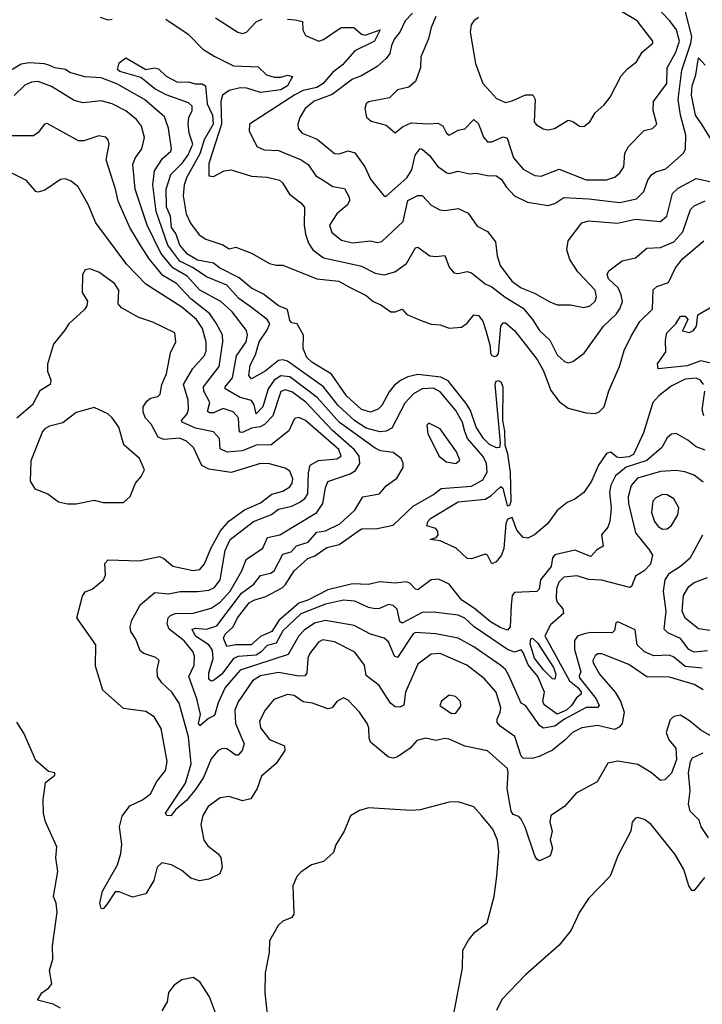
# Model space of a CAD drawing. Extents: x 1603745 to 1745082, y 385868 to 533966.
# Tile 251 of 256: x 1675763 to 1678802, y 424544 to 428930. Entities that reach past the tile are written whole.
import ezdxf

# ---------------------------------------------------------------- set-up
doc = ezdxf.new("R2010")
doc.units = 0

msp = doc.modelspace()

# ---------------------------------------------------------------- linework, layer by layer
at = {"layer": '0CON20XD'}
for points in [[(1677805, 428939.5), (1677784.6, 428925.4), (1677772.6, 428907.4), (1677768.2, 428875), (1677792.1, 428735), (1677824.8, 428645), (1677858.3, 428608.3), (1677885, 428579.4), (1677925, 428561.5), (1677955, 428568.2), (1678014.6, 428595.4), (1678046.7, 428595), (1678057.1, 428575), (1678053.8, 428475), (1678062.5, 428462.5), (1678093.4, 428443.4), (1678115, 428438.6), (1678143.3, 428445), (1678205, 428482.9), (1678225, 428477.1), (1678255, 428456), (1678275, 428454), (1678301.2, 428475), (1678324.6, 428515.4), (1678365, 428550), (1678391.4, 428585), (1678440.3, 428679.7), (1678468.7, 428711.3), (1678508.5, 428741.5), (1678534.7, 428785.3), (1678582, 428825), (1678582, 428835), (1678512.1, 428925), (1678435, 428971.6)], [(1676121.1, 428941.1), (1676155, 428928.8), (1676175, 428932)], [(1676412.8, 428932.8), (1676512.3, 428865), (1676578.1, 428798.1), (1676628.1, 428768.1), (1676715, 428724.8), (1676825, 428719.4), (1676861.1, 428685), (1676896.1, 428673.9), (1676925, 428673.7), (1676955, 428682.1), (1676977.1, 428677.1), (1676954.7, 428635), (1676925, 428617.5), (1676835, 428605.2), (1676774.3, 428624.3), (1676745, 428626.2), (1676695.1, 428614.9), (1676666, 428594), (1676658.2, 428565), (1676661.6, 428465), (1676605, 428290), (1676604.5, 428234.5), (1676625, 428231.4), (1676673.5, 428256.5), (1676705, 428261.8), (1676795, 428233.2), (1676865, 428229.1), (1676919.2, 428215), (1676933.3, 428203.3), (1676963.3, 428153.3), (1677015, 428114.2), (1677030.6, 428095), (1677029.7, 428015), (1677035.3, 427975), (1677048.4, 427935), (1677068.4, 427905), (1677115, 427869.5), (1677224.7, 427845.3), (1677285, 427831.6), (1677345, 427800.3), (1677385, 427793.1), (1677432.8, 427807.2), (1677485, 427844.6), (1677525.6, 427914.4), (1677535, 427916.5), (1677588.5, 427878.5), (1677615, 427874.6), (1677655, 427879.5), (1677675, 427828), (1677695, 427802.5), (1677715, 427799.4), (1677755, 427808.6), (1677775, 427802.9), (1677835, 427753.1), (1677865, 427740), (1677923.8, 427693.8), (1678004.1, 427645), (1678045.2, 427595.2), (1678076.7, 427545), (1678122.8, 427502.8), (1678155, 427436.4), (1678187.9, 427407.9), (1678205, 427401.4), (1678225, 427407.5), (1678275.8, 427445), (1678361.8, 427565), (1678420, 427620), (1678436.7, 427645), (1678446.7, 427675), (1678441.2, 427705), (1678426.9, 427735), (1678383.9, 427775), (1678378.1, 427795), (1678385, 427811.2), (1678444.6, 427855.4), (1678505, 427869.2), (1678555, 427912.2), (1678615, 427915.3), (1678675, 427941.1), (1678715, 427985.4), (1678749.6, 428085), (1678765, 428100.8), (1678815, 428122.8)], [(1676635, 428937.5), (1676733.9, 428873.9), (1676755, 428868.5), (1676771.9, 428875), (1676815, 428920), (1676842.5, 428932.5)], [(1676955, 428931.9), (1676988.7, 428928.7), (1677021.4, 428921.4), (1677023.1, 428883.1), (1677035, 428858.8), (1677095, 428834.4), (1677115, 428841.9), (1677194.3, 428895.7), (1677250, 428895), (1677284.4, 428865), (1677301.5, 428861.5), (1677367.5, 428885), (1677342.9, 428835), (1677255, 428791.9), (1677200.5, 428729.5), (1677155, 428694.2), (1677114.2, 428645), (1677085, 428627.3), (1677025, 428613.9), (1676988.4, 428595), (1676786.2, 428465), (1676784, 428435), (1676819.2, 428365), (1676850.7, 428350.7), (1676915, 428348), (1677015.6, 428305.6), (1677047.1, 428285), (1677081.8, 428235), (1677114.4, 428215), (1677156.9, 428186.9), (1677208.4, 428178.4), (1677229.2, 428139.2), (1677231.2, 428125), (1677222.9, 428105), (1677174.6, 428065), (1677142.1, 428015), (1677152.4, 427982.4), (1677195, 427947.8), (1677245, 427936), (1677325, 427944.6), (1677355, 427936.9), (1677375, 427941.9), (1677469.5, 428030.5), (1677491.5, 428125), (1677535, 428147.5), (1677555, 428147.3), (1677594.1, 428104.1), (1677632.8, 428082.8), (1677655, 428079.6), (1677715, 428089.5), (1677758.8, 428068.8), (1677800.1, 428010.1), (1677845, 427986.4), (1677880.8, 427940.8), (1677888.7, 427878.7), (1677902.3, 427835), (1677954.5, 427764.5), (1677995, 427735.3), (1678055, 427712.5), (1678122.5, 427672.5), (1678155, 427660), (1678215, 427659.2), (1678275, 427647.5), (1678302.2, 427655), (1678325, 427675.7), (1678330.8, 427695), (1678325, 427725.6), (1678247.2, 427807.2), (1678211.9, 427861.9), (1678198.8, 427905), (1678204.5, 427945.5), (1678265.3, 428024.7), (1678295, 428033.8), (1678423.9, 428023.9), (1678505, 428041.3), (1678615, 428031.1), (1678643.3, 428055), (1678669.8, 428155), (1678695, 428179.7), (1678775, 428223.1), (1678875, 428200.8)], [(1677510.9, 428959.1), (1677478.4, 428925), (1677454.6, 428875), (1677431.5, 428845), (1677417.8, 428815), (1677411.1, 428778.9), (1677395, 428757.3), (1677355, 428722.1), (1677285, 428680), (1677244.6, 428665), (1677153.9, 428596.1), (1677073.6, 428566.4), (1677033.4, 428535), (1677009.7, 428495), (1677001.5, 428465), (1677002.5, 428445), (1677020.6, 428425), (1677087.9, 428397.9), (1677165, 428333.6), (1677185, 428332.9), (1677225, 428345.3), (1677255, 428336.2), (1677298.9, 428275), (1677325, 428219.5), (1677385, 428143.8), (1677395, 428144), (1677486.3, 428225), (1677508.6, 428261.4), (1677522.8, 428327.2), (1677545, 428355.8), (1677555, 428353.8), (1677587.9, 428325), (1677625, 428276.2), (1677665, 428247.1), (1677675, 428244.4), (1677715, 428255.3), (1677765, 428242.7), (1677795, 428246.9), (1677845, 428235.4), (1677885, 428233.8), (1677907.7, 428217.8), (1677928.2, 428185), (1677965.7, 428145.7), (1678023.2, 428116.8), (1678115, 428102.1), (1678145, 428110.8), (1678185, 428137.8), (1678295, 428132.4), (1678435, 428116.2), (1678508.4, 428131.6), (1678541.2, 428165), (1678558.8, 428215), (1678575, 428239.5), (1678595, 428252.3), (1678638.9, 428265), (1678718.1, 428335), (1678726.5, 428355), (1678729.1, 428415), (1678704.3, 428505), (1678694.8, 428574.8), (1678710.3, 428705), (1678750.7, 428825), (1678754.7, 428854.7), (1678727.4, 428965)], [(1677615.6, 428944.4), (1677594.7, 428895), (1677583.3, 428845), (1677548.1, 428765), (1677546.9, 428715), (1677525, 428655.3), (1677495, 428629.5), (1677445, 428618.2), (1677408.5, 428581.5), (1677315.4, 428564.6), (1677305.6, 428555), (1677300, 428535), (1677306.4, 428496.4), (1677327.9, 428477.9), (1677395, 428460), (1677435, 428426.2), (1677466.8, 428453.2), (1677505, 428471.1), (1677585, 428465.4), (1677625, 428469.6), (1677646.8, 428456.8), (1677662.9, 428425), (1677675, 428415.6), (1677715, 428438.1), (1677745, 428444.2), (1677784.6, 428485.4), (1677805, 428465.4), (1677827.4, 428407.4), (1677845, 428385.4), (1677865, 428386), (1677915, 428407.5), (1677932.4, 428402.4), (1677961.4, 428315), (1678005, 428264.6), (1678055.7, 428235.7), (1678085, 428233.3), (1678165, 428263.8), (1678285, 428216.7), (1678375, 428216.9), (1678412.1, 428227.9), (1678435, 428248.1), (1678452.9, 428275), (1678456.2, 428335), (1678472.5, 428365), (1678543.3, 428436.7), (1678580, 428445), (1678600, 428465), (1678582.9, 428525), (1678584.5, 428565), (1678643.7, 428645), (1678644.8, 428715), (1678683.2, 428785), (1678700, 428835), (1678687.2, 428885), (1678657.7, 428925), (1678618.2, 428965)], [(1678806.9, 427305), (1678794.4, 427325), (1678775, 427333.4), (1678725, 427328.8), (1678662.8, 427297.2), (1678607.9, 427255), (1678581.4, 427225), (1678540.5, 427089.5), (1678496.2, 426993.8), (1678475, 426982.1), (1678435, 426978.7), (1678421.8, 426981.8), (1678395, 427003.4), (1678375, 426997.8), (1678340, 426945), (1678309, 426875), (1678275, 426824.5), (1678235, 426794.5), (1678200.3, 426779.7), (1678155, 426744.4), (1678112.2, 426685), (1678055, 426634.6), (1678025, 426620.6), (1678005, 426623.8), (1677975.4, 426655.4), (1677955, 426712.9), (1677934.1, 426705), (1677927.5, 426685), (1677918.7, 426575), (1677907.3, 426545), (1677884.3, 426515), (1677865, 426505.8), (1677846.2, 426545), (1677835, 426548.8), (1677775, 426528.8), (1677755, 426530), (1677706.4, 426576.4), (1677635, 426609.2), (1677590, 426615), (1677616.7, 426623.3), (1677625.7, 426634.3), (1677625, 426650), (1677615, 426663.8), (1677575.6, 426675.6), (1677579.5, 426695), (1677591.5, 426708.5), (1677715, 426782.9), (1677835, 426793.5), (1677860.6, 426809.4), (1677905, 426851.2), (1677913.9, 426843.9), (1677932.9, 426765), (1677945, 426768), (1677950.5, 426785), (1677947.3, 426915), (1677936.5, 426995), (1677923.8, 427035), (1677922.3, 427097.7), (1677913.8, 427145), (1677915, 427292.5), (1677906.2, 427315), (1677895, 427320.9), (1677882.3, 427317.7), (1677877.8, 427305), (1677902.5, 427045), (1677898.8, 427025), (1677885, 427022.7), (1677855, 427038.2), (1677827.2, 427065), (1677795, 427115.5), (1677769.3, 427189.3), (1677750.5, 427220.5), (1677670.7, 427320.7), (1677637.4, 427337.5), (1677535, 427348.8), (1677491, 427339), (1677457.6, 427322.4), (1677430.1, 427299.9), (1677407.6, 427272.4), (1677375, 427211.5), (1677358.6, 427195), (1677325, 427182.3), (1677285, 427193.6), (1677217.5, 427255), (1677151, 427351), (1677062.7, 427405), (1677041.6, 427425), (1677024.7, 427465.3), (1677026, 427525), (1676998.8, 427575), (1676975, 427580), (1676965, 427590), (1676955, 427638.8), (1676915, 427655.7), (1676847.7, 427707.7), (1676795, 427734.6), (1676740.2, 427780.2), (1676652.7, 427825), (1676625, 427846.1), (1676555, 427858.7), (1676510.4, 427885), (1676476, 427925), (1676458, 427978), (1676438.7, 428005), (1676434, 428055), (1676416.6, 428095), (1676415.3, 428174.7), (1676435, 428240.3), (1676488, 428292), (1676512.2, 428327.8), (1676533.3, 428375), (1676517, 428425), (1676513, 428465), (1676515.2, 428495), (1676530.4, 428525), (1676530.4, 428545), (1676515, 428558.9), (1676415.6, 428595), (1676365, 428621.8), (1676302, 428672), (1676208.7, 428698.7), (1676198.3, 428708.3), (1676205, 428738.2), (1676235, 428760.4), (1676325, 428708.4), (1676363.3, 428715), (1676381.5, 428711.5), (1676415, 428678.5), (1676465, 428652), (1676515, 428653.3), (1676543.9, 428643.9), (1676575, 428644.4), (1676589.4, 428635), (1676597.6, 428555), (1676621.3, 428505), (1676624.1, 428465), (1676584, 428395), (1676565, 428331.9), (1676505.2, 428225), (1676495.2, 428194.8), (1676490.6, 428145), (1676504.3, 428065), (1676523.6, 428023.6), (1676562.1, 427972.1), (1676592.1, 427952.1), (1676667.8, 427927.8), (1676695, 427910), (1676725, 427916.2), (1676795, 427890), (1676875, 427844.2), (1676905, 427836), (1676935, 427836), (1677086, 427776), (1677183.3, 427765), (1677225, 427741.9), (1677305, 427700.8), (1677336.2, 427675), (1677370.2, 427660.2), (1677415, 427629.2), (1677435, 427628.9), (1677465, 427641.2), (1677486.6, 427616.6), (1677549.6, 427589.6), (1677595, 427574.4), (1677635, 427571.4), (1677675, 427555.5), (1677729.6, 427560.4), (1677755, 427577.5), (1677784.4, 427615.6), (1677805, 427612.9), (1677825, 427587.1), (1677838.6, 427545), (1677856.9, 427475), (1677858.8, 427445), (1677863.4, 427435), (1677875, 427429.8), (1677887.6, 427432.4), (1677895, 427441.4), (1677905.2, 427564.7), (1677915, 427580), (1677925, 427579.6), (1677965.2, 427545.2), (1678067, 427417), (1678095.1, 427365.1), (1678127.5, 427277.5), (1678165, 427228.5), (1678205, 427199.3), (1678285, 427179.5), (1678325, 427176), (1678343, 427183), (1678365.6, 427205), (1678385, 427276.7), (1678432.7, 427385), (1678453.8, 427456.2), (1678485, 427520.8), (1678523.4, 427585), (1678579.9, 427640.1), (1678583, 427727), (1678598.8, 427741.2), (1678650.8, 427759.2), (1678681.8, 427825), (1678715, 427866.7), (1678808.2, 427945)], [(1678860.4, 428365), (1678801.1, 428461.1), (1678771.7, 428505), (1678753.9, 428593.9), (1678757, 428635), (1678773.6, 428685), (1678785, 428760), (1678815, 428728.1)], [(1678815, 427012.7), (1678775, 427027.5), (1678737.2, 427057.2), (1678685, 427086.9), (1678665, 427083.1), (1678645, 427067.1), (1678621.1, 427025), (1678555, 426966.1), (1678462.9, 426937.1), (1678415, 426897.4), (1678395, 426856.2), (1678388.1, 426825), (1678395.9, 426754.1), (1678390.8, 426695), (1678381.2, 426668.8), (1678353.5, 426635), (1678360.8, 426585), (1678331.5, 426568.5), (1678305, 426539.5), (1678233.6, 426566.4), (1678145, 426545.7), (1678135, 426533.3), (1678128.7, 426495), (1678080.9, 426435), (1678075, 426392.9), (1678065, 426383.5), (1677965, 426379.2), (1677954.7, 426365.3), (1677951.1, 426321.1), (1677945.9, 426225), (1677935, 426210.6), (1677902, 426222), (1677858.3, 426248.3), (1677788, 426307.9), (1677731.6, 426345), (1677675, 426415.5), (1677627.7, 426437.7), (1677595, 426435.5), (1677535, 426390.5), (1677525, 426393.1), (1677500.4, 426420.4), (1677485, 426425.9), (1677435, 426419.6), (1677365, 426426), (1677315, 426413.4), (1677245, 426417.1), (1677135, 426390), (1677045, 426344.4), (1677005, 426331.6), (1676916.5, 426253.5), (1676885, 426204.9), (1676835, 426183), (1676793.5, 426145), (1676725, 426145.2), (1676685, 426137.8), (1676670.6, 426175), (1676677.5, 426192.5), (1676713, 426225), (1676732.8, 426265), (1676785, 426332.3), (1676805, 426344.8), (1676858.9, 426361.1), (1676930.7, 426399.3), (1676946.3, 426413.7), (1676985.4, 426474.6), (1677045, 426529.2), (1677077.5, 426542.5), (1677130.7, 426579.3), (1677185, 426592.5), (1677285, 426662), (1677355, 426663.2), (1677425, 426678.4), (1677515, 426763.3), (1677605, 426814.3), (1677639, 426841), (1677775, 426852.7), (1677825, 426880.7), (1677843.7, 426915), (1677841.2, 426955), (1677825.2, 426985), (1677757, 427065), (1677744, 427095), (1677734.6, 427135), (1677705, 427189), (1677635, 427271.9), (1677605, 427288.1), (1677555, 427286.4), (1677516, 427264), (1677477.8, 427222.2), (1677419.3, 427110.7), (1677395, 427096.6), (1677366, 427094), (1677305, 427111), (1677255, 427143), (1677181.3, 427211.3), (1677115, 427294.4), (1676955, 427409.1), (1676935, 427414.3), (1676915, 427411.4), (1676855, 427364.7), (1676795, 427330), (1676783, 427345), (1676788.7, 427391.3), (1676812.5, 427437.5), (1676829.5, 427495), (1676863.3, 427545), (1676875.9, 427575), (1676864.8, 427594.8), (1676795, 427648.2), (1676738.4, 427688.4), (1676685, 427746.8), (1676595, 427784.1), (1676535.2, 427825), (1676475.9, 427855), (1676421.8, 427925), (1676369.7, 428075), (1676355.5, 428194.5), (1676363.7, 428256.3), (1676399.1, 428310.9), (1676435.3, 428344.7), (1676438.2, 428355), (1676425, 428446.2), (1676406.8, 428496.8), (1676319.1, 428575), (1676195, 428643.6), (1676125, 428670.4), (1676052.5, 428675), (1675986.2, 428695), (1675967.4, 428707.4), (1675920, 428715), (1675893.3, 428726.7), (1675873.5, 428733.5), (1675805, 428738.1), (1675768.9, 428731.1), (1675725, 428705.8)], [(1678805, 426870), (1678765, 426900.9), (1678724.6, 426915.4), (1678685, 426921.2), (1678615, 426917.9), (1678512.9, 426887.1), (1678484.8, 426855), (1678471.6, 426805), (1678472.9, 426775), (1678504.3, 426644.3), (1678567.4, 426567.4), (1678579.6, 426545), (1678571.5, 426505), (1678542.5, 426475), (1678505, 426451.2), (1678486.1, 426405), (1678479.2, 426400.8), (1678352.7, 426432.7), (1678295, 426435.9), (1678245, 426452.9), (1678185, 426446.4), (1678163.6, 426425), (1678153.2, 426395), (1678151.4, 426351.4), (1678155.4, 426335), (1678180.6, 426305), (1678184.4, 426285), (1678125.8, 426235), (1678100.6, 426185), (1678210.8, 425985), (1678248.2, 425955), (1678261.9, 425935), (1678261.9, 425925), (1678241.2, 425908.8), (1678219.9, 425875), (1678197.7, 425855), (1678155, 425836.8), (1678098.3, 425878.3), (1678091.5, 425895), (1678099.7, 425935), (1678069.1, 426005), (1678026.7, 426056.7), (1678005, 426111.5), (1677995, 426122.5), (1677965, 426112.8), (1677935, 426124.3), (1677786.5, 426225), (1677745, 426264.2), (1677715, 426277), (1677605, 426291.2), (1677555, 426289.8), (1677465, 426242.4), (1677455, 426250), (1677443.6, 426303.6), (1677425, 426321.2), (1677405, 426324.7), (1677365, 426306.7), (1677344.7, 426305.3), (1677315, 426311.2), (1677255, 426340.6), (1677205, 426344.3), (1677125, 426326.5), (1677015, 426283.5), (1676935, 426207.5), (1676905, 426153.2), (1676865, 426142.6), (1676837.1, 426112.9), (1676815, 426099.7), (1676735, 426093.2), (1676715, 426085.2), (1676662.6, 426015), (1676625, 425986.3), (1676615, 425984), (1676605, 425992.9), (1676605, 426020.5), (1676623.9, 426085), (1676621.6, 426121.6), (1676604.8, 426145), (1676545, 426184.5), (1676530.8, 426215), (1676545, 426219.8), (1676595.2, 426215.2), (1676640.7, 426229.3), (1676750.4, 426375), (1676805, 426415.2), (1676835, 426454.8), (1676879.4, 426465), (1676896.4, 426475), (1676935, 426549.4), (1676971.1, 426558.9), (1676995, 426586.9), (1677047.1, 426602.9), (1677085, 426646.8), (1677125, 426652.5), (1677187.5, 426685), (1677254.4, 426745), (1677290.8, 426805), (1677365, 426817.8), (1677395, 426853.5), (1677442.3, 426887.7), (1677470.6, 426935), (1677470, 426955), (1677460.5, 426975), (1677425, 427002.8), (1677369.5, 427009.5), (1677345, 427020.8), (1677186.1, 427136.1), (1677087, 427247), (1676965, 427339), (1676925, 427343.2), (1676895.6, 427324.4), (1676868.6, 427285), (1676844.8, 427205), (1676815, 427173.6), (1676807.3, 427215), (1676795, 427233), (1676745, 427247.6), (1676677.8, 427285), (1676677.7, 427295), (1676710.2, 427335), (1676727.7, 427432.3), (1676771, 427495), (1676777, 427525), (1676772.7, 427545), (1676709.1, 427629.1), (1676658.4, 427675), (1676565, 427725.2), (1676507.8, 427787.8), (1676445, 427823.9), (1676390.7, 427890.7), (1676329.8, 428015), (1676277, 428175), (1676266, 428285), (1676277, 428313), (1676306.1, 428355), (1676318.2, 428405), (1676305.8, 428455), (1676283.1, 428485), (1676235, 428523.4), (1676175, 428555.8), (1676125, 428568.2), (1676045, 428560), (1676005, 428570), (1675905, 428632.5), (1675845, 428655.3), (1675815, 428651.9), (1675785, 428638.4), (1675737.9, 428592.1)], [(1678801.9, 426041.9), (1678725, 426049.1), (1678675, 426090), (1678655, 426099.2), (1678586.7, 426096.7), (1678545, 426113.5), (1678512.5, 426145), (1678502.5, 426212.5), (1678425, 426248), (1678416.4, 426243.6), (1678410.3, 426209.7), (1678400.7, 426199.3), (1678305, 426200), (1678276.2, 426195), (1678246.7, 426183.3), (1678232.4, 426165), (1678233.4, 426125), (1678261.4, 426025), (1678252.9, 426007.1), (1678255, 425998), (1678329.6, 425905), (1678342.4, 425875), (1678335, 425866.7), (1678284.4, 425865.6), (1678188.1, 425815), (1678145, 425783.4), (1678095, 425773.9), (1678078.8, 425785), (1678015, 425875.8), (1677995, 425886.2), (1677941.1, 426008.9), (1677925, 426035.3), (1677905, 426053.6), (1677785, 426137), (1677715, 426174.8), (1677615, 426194.8), (1677525, 426200.9), (1677514.7, 426195), (1677445, 426088.6), (1677432.1, 426095), (1677405, 426159.1), (1677385, 426175.4), (1677325, 426192.5), (1677251.7, 426231.7), (1677125, 426253.3), (1677075, 426241.3), (1677029.7, 426210.3), (1677006.2, 426185), (1676957.7, 426102.3), (1676745, 426032.3), (1676677.9, 425955), (1676647, 425887), (1676629.9, 425830.1), (1676602.7, 425817.2), (1676564.6, 425785), (1676559.6, 425795), (1676567.1, 425835), (1676551.9, 425905), (1676515.3, 426005), (1676539.1, 426055), (1676541.4, 426095), (1676533.4, 426115), (1676495, 426162.6), (1676428.4, 426215), (1676419.2, 426239.2), (1676423.6, 426265), (1676433.8, 426276.2), (1676455, 426284.4), (1676535, 426286.8), (1676615, 426308.3), (1676655, 426335.5), (1676699.3, 426385), (1676751.4, 426475), (1676771.8, 426525), (1676845, 426575.5), (1676865.9, 426624.1), (1676921.1, 426635), (1677085, 426735.3), (1677112.9, 426775), (1677124.7, 426844.7), (1677135, 426872.7), (1677233.4, 426906.6), (1677258.3, 426921.7), (1677276.8, 426953.2), (1677273.7, 426985), (1677253.4, 427013.4), (1677155, 427100.1), (1677036.4, 427226.4), (1676975, 427272.9), (1676945, 427281.7), (1676925, 427273.2), (1676890.2, 427165), (1676852.9, 427127.1), (1676833.1, 427116.9), (1676795, 427110.2), (1676755, 427090.8), (1676745, 427092.5), (1676740.4, 427100.4), (1676736.4, 427156.4), (1676712.8, 427182.8), (1676668.4, 427198.4), (1676625, 427179.3), (1676608.4, 427178.4), (1676599.3, 427185), (1676609.5, 427225), (1676583.2, 427275), (1676580.9, 427295), (1676651.6, 427385), (1676667.5, 427495), (1676666, 427526), (1676638.2, 427578.2), (1676609.5, 427619.5), (1676525, 427686.3), (1676461.6, 427755), (1676400.8, 427790.8), (1676338.8, 427865), (1676302, 427922), (1676253, 428005), (1676201.1, 428121.1), (1676190, 428175), (1676148.2, 428305), (1676160.5, 428375), (1676156.9, 428395), (1676147, 428407), (1676115, 428413.3), (1676049.1, 428390.9), (1676025, 428390.8), (1675885, 428467.5), (1675873.8, 428465), (1675845, 428428), (1675825, 428412.9), (1675725, 428412.7)], [(1678805, 425945.3), (1678765, 425969), (1678655, 426001.1), (1678555, 426002.8), (1678475, 426058), (1678355, 426105.3), (1678335.4, 426104.6), (1678325, 426096.5), (1678315, 426076.2), (1678316, 426065), (1678344.4, 426015), (1678414.4, 425935), (1678437.3, 425895), (1678453.8, 425845), (1678445.5, 425795), (1678431.9, 425778.1), (1678411.5, 425768.5), (1678335, 425786.4), (1678265, 425775.8), (1678223.6, 425755), (1678189.6, 425720.4), (1678135, 425676.9), (1678075, 425647.3), (1678045, 425638.6), (1678005, 425640), (1677995, 425649.2), (1677967.7, 425737.7), (1677902.4, 425782.4), (1677888.8, 425798.8), (1677887.8, 425815), (1677902.4, 425845), (1677904.3, 425865), (1677883.5, 425935), (1677830.8, 425995), (1677753.8, 426055), (1677635, 426107.5), (1677595, 426103.5), (1677535, 426058.9), (1677480, 425935), (1677473, 425877), (1677455, 425867.1), (1677435, 425868.8), (1677413.9, 425885), (1677363.8, 425963.8), (1677305, 426008.6), (1677297.5, 426055), (1677255, 426112.9), (1677165, 426159), (1677112.6, 426167.4), (1677092.6, 426157.4), (1677052.6, 426105), (1677045.2, 426084.8), (1677040.5, 426019.5), (1677032.6, 426007.4), (1677005, 426006.2), (1676915, 426022.1), (1676835, 426007.9), (1676799.2, 425985), (1676735, 425892.2), (1676720, 425855), (1676723, 425795), (1676761.9, 425705), (1676752.8, 425675), (1676735, 425653.6), (1676725, 425654.6), (1676685, 425681.8), (1676665, 425683.8), (1676645, 425673.8), (1676615, 425638.2), (1676581, 425555), (1676545, 425501.2), (1676505, 425452.5), (1676457.7, 425412.3), (1676435, 425384.3), (1676417.5, 425385), (1676412.5, 425395), (1676500.7, 425529.3), (1676526.1, 425615), (1676514.2, 425735.8), (1676472.3, 425885), (1676440, 425935), (1676396.3, 425976.3), (1676376.7, 426005), (1676374.5, 426035.5), (1676383.8, 426075), (1676369.1, 426089.1), (1676315, 426107.3), (1676298.8, 426118.8), (1676280.2, 426170.2), (1676257.8, 426205), (1676254.5, 426225.5), (1676261.5, 426255), (1676301.4, 426325), (1676365, 426377.9), (1676425, 426373.2), (1676477.3, 426382.7), (1676555, 426382.4), (1676605, 426388.6), (1676629.9, 426400.1), (1676655.2, 426435), (1676677.8, 426565), (1676699.7, 426615), (1676803.8, 426695), (1676883.6, 426726.4), (1676915, 426749.6), (1676975, 426762.8), (1677009.8, 426780.2), (1677032.5, 426797.5), (1677045, 426818.1), (1677047.9, 426912.1), (1677056.6, 426945), (1677093.8, 426966.2), (1677175, 426974), (1677194.2, 426985.8), (1677183, 427015), (1677035, 427145.3), (1677005, 427158.2), (1676986.1, 427153.9), (1676961.3, 427098.7), (1676883.1, 427036.9), (1676815, 427034.4), (1676755, 427009.5), (1676686.6, 427003.4), (1676655, 427018.8), (1676651.8, 427065), (1676625, 427093.8), (1676545, 427110.5), (1676486.7, 427136.7), (1676483.5, 427145), (1676508.6, 427175), (1676514.7, 427195), (1676512.3, 427235), (1676492.3, 427305), (1676533.8, 427376.2), (1676585.6, 427434.4), (1676593, 427455), (1676593.1, 427493.1), (1676576.4, 427555), (1676550.7, 427595), (1676485, 427649.6), (1676325, 427751.2), (1676240.2, 427840.2), (1676101.9, 428025), (1676067.2, 428107.2), (1676022.5, 428185), (1675991.3, 428211.3), (1675965, 428220.6), (1675945, 428218.6), (1675875, 428171.1), (1675845, 428161.9), (1675835, 428164.4), (1675792.9, 428212.9), (1675725, 428247.5)], [(1678855, 425731.4), (1678795, 425765.4), (1678745, 425807.5), (1678705, 425832), (1678675, 425826), (1678658.8, 425811.2), (1678641.5, 425755), (1678652.7, 425722.7), (1678684.2, 425685), (1678687.5, 425635), (1678665, 425573.3), (1678635, 425544), (1678615, 425540.9), (1678575.9, 425575.9), (1678515, 425612.5), (1678425, 425627.9), (1678381.9, 425618.1), (1678334, 425535), (1678240, 425485), (1678188.8, 425425), (1678128, 425385), (1678122.5, 425355), (1678133.9, 425316.1), (1678123.9, 425276.1), (1678135, 425240), (1678123.9, 425206.1), (1678083.9, 425186.1), (1678075, 425183.8), (1678065, 425190), (1678055.7, 425205), (1678013.8, 425333.8), (1677995, 425368.9), (1677985, 425380), (1677959.8, 425389.8), (1677951.4, 425405), (1677932.5, 425505), (1677937.8, 425575), (1677933.9, 425595), (1677845, 425673.6), (1677745, 425693.8), (1677675, 425725.8), (1677655, 425728.1), (1677615, 425719.1), (1677571.1, 425728.9), (1677530.5, 425719.5), (1677500.6, 425685), (1677445, 425646.5), (1677425, 425640.4), (1677405, 425644.6), (1677325, 425712.5), (1677318.9, 425728.9), (1677317.8, 425775), (1677309.5, 425795), (1677275.7, 425845.7), (1677225, 425898.5), (1677205, 425909.4), (1677175, 425893.1), (1677154.7, 425865.3), (1677135, 425860), (1677066.1, 425886.1), (1677025, 425891.3), (1676985, 425920), (1676955, 425924.6), (1676895, 425901.5), (1676855, 425854.4), (1676830, 425805), (1676835.3, 425775), (1676875, 425723.8), (1676941.2, 425695), (1676942.5, 425675), (1676935, 425661.2), (1676905, 425617.5), (1676839.5, 425560.5), (1676819.4, 425505), (1676791.3, 425458.7), (1676755, 425450.4), (1676695, 425469.1), (1676655, 425463.8), (1676601.5, 425425), (1676578.1, 425385), (1676569.2, 425345), (1676582.9, 425275), (1676600.2, 425250.2), (1676646.7, 425215), (1676657.7, 425197.7), (1676664, 425155), (1676654.2, 425125), (1676605, 425101.7), (1676564, 425094), (1676525, 425105.5), (1676485, 425140.4), (1676438.6, 425165), (1676395, 425174.4), (1676375.6, 425155), (1676359.5, 425095), (1676324.3, 425035.7), (1676265, 425022), (1676205.4, 425045.4), (1676187.5, 425045), (1676151.2, 424988.8), (1676135, 424969.4), (1676125, 424970.8), (1676119.6, 424995), (1676131.5, 425048.5), (1676198.5, 425165), (1676213.5, 425216.5), (1676218.1, 425258.1), (1676206.7, 425335), (1676218.5, 425381.5), (1676252.5, 425427.5), (1676310, 425455), (1676345, 425481.9), (1676374, 425536), (1676412.5, 425585), (1676419.2, 425625), (1676392.1, 425772.1), (1676361.4, 425825), (1676325, 425848.2), (1676225, 425861.9), (1676133.2, 425943.2), (1676100.2, 426050.2), (1676101.1, 426145), (1676017.5, 426265), (1676042, 426362), (1676055, 426382), (1676085, 426394), (1676136, 426435), (1676144.2, 426455), (1676142.2, 426507.8), (1676156.7, 426523.3), (1676295, 426520), (1676385, 426539.2), (1676405, 426530), (1676445, 426495.6), (1676535, 426477.1), (1676565, 426480.7), (1676585, 426505.5), (1676613.8, 426575), (1676656.4, 426653.6), (1676693.4, 426696.6), (1676763.2, 426746.8), (1676835, 426778.1), (1676885, 426817), (1676935, 426829.5), (1676965, 426849.7), (1676975.7, 426865), (1676979.5, 426885), (1676965, 426919.5), (1676945, 426932.5), (1676875, 426950.9), (1676835, 426953.2), (1676705, 426912.5), (1676605, 426927.8), (1676573.8, 426943.8), (1676537.2, 427025), (1676505, 427052.4), (1676473.8, 427066.2), (1676405, 427060.5), (1676379.7, 427069.7), (1676348.2, 427128.2), (1676322.9, 427155), (1676312.1, 427182.1), (1676311.9, 427205), (1676328.9, 427231.1), (1676345, 427244.4), (1676377.9, 427252.1), (1676387.8, 427262.2), (1676395.4, 427305), (1676416.9, 427353.1), (1676434.7, 427445.3), (1676457.5, 427495), (1676454.2, 427535), (1676355, 427582.9), (1676293.3, 427603.3), (1676215.8, 427645.8), (1676201.8, 427665), (1676204, 427725), (1676185.5, 427755.5), (1676115, 427805.6), (1676075, 427820), (1676054.2, 427815.8), (1676042, 427795), (1676041.4, 427715), (1676065, 427676.7), (1676061.5, 427655), (1676051.4, 427638.6), (1675981.9, 427575), (1675961.9, 427545), (1675913.6, 427485), (1675886.9, 427395), (1675886.9, 427365), (1675901.5, 427325), (1675897.8, 427305), (1675853, 427277), (1675819.4, 427215), (1675750, 427155)], [(1678839.6, 427399.6), (1678795, 427410.3), (1678735, 427388.1), (1678604.8, 427374.8), (1678602.3, 427397.7), (1678639.1, 427450.9), (1678637.4, 427502.6), (1678644, 427535), (1678684.4, 427575.6), (1678705, 427610), (1678725, 427610), (1678737.5, 427595), (1678713.3, 427543.3), (1678745, 427536.2), (1678763.3, 427545), (1678776.2, 427565), (1678782.5, 427615), (1678845, 427652.5)], [(1678808.8, 427165), (1678801.5, 427191.5), (1678812.6, 427275)], [(1676015, 426772.7), (1676095, 426790), (1676135, 426780), (1676225, 426779.4), (1676255, 426806.2), (1676278, 426865), (1676304.3, 426895.7), (1676318, 426925), (1676295.6, 426975), (1676226.5, 427036.5), (1676204.1, 427115), (1676175, 427156.7), (1676154.7, 427174.7), (1676095, 427201.9), (1676015, 427180.7), (1675955, 427134.5), (1675895, 427118.9), (1675875, 427107.9), (1675863.8, 427095), (1675813.1, 426965), (1675810, 426875), (1675830.9, 426840.9), (1675887.4, 426817.4), (1675935, 426782.5), (1675975, 426773.5), (1676015, 426772.7)], [(1677705, 426953.8), (1677721.7, 426968.3), (1677707.1, 427005), (1677635, 427106.9), (1677585, 427133.3), (1677576.1, 427123.9), (1677580.4, 427085), (1677630, 426985), (1677661.2, 426961.2), (1677705, 426953.8)], [(1678625, 426661.3), (1678645, 426662.3), (1678665, 426677.1), (1678693.5, 426725), (1678697.5, 426755), (1678675, 426795.6), (1678645, 426813.6), (1678625, 426815.4), (1678595, 426800.5), (1678581.8, 426785), (1678575.3, 426735), (1678589.7, 426695), (1678605, 426672.3), (1678625, 426661.3)], [(1678825, 426119), (1678765, 426113), (1678741.3, 426125), (1678705, 426174.1), (1678648.4, 426198.4), (1678631.4, 426215), (1678641.5, 426295), (1678629.6, 426385), (1678636.4, 426435), (1678655.5, 426464.5), (1678705, 426495.4), (1678749.2, 426535), (1678803.5, 426635)], [(1678845, 426208.4), (1678785, 426215.9), (1678725, 426263.8), (1678712.3, 426295), (1678718, 426365), (1678742, 426405), (1678765, 426422.6), (1678825.4, 426445)], [(1678145, 425992.5), (1678135, 425994.4), (1678095, 426033.8), (1678055, 426086.7), (1678035, 426150.5), (1678038, 426172), (1678045.3, 426175), (1678068.1, 426155), (1678140, 426045), (1678149.5, 426015), (1678145, 425992.5)], [(1677685, 425838.8), (1677705, 425841.2), (1677727.3, 425872.7), (1677725, 425892.5), (1677703.3, 425915), (1677675, 425920.8), (1677641.2, 425895), (1677633.3, 425875), (1677685, 425838.8)], [(1675945, 424526.7), (1675912.5, 424545), (1675842.5, 424562.5), (1675861.2, 424595), (1675892.4, 424617.6), (1675905.6, 424635), (1675895.4, 424695), (1675910, 424745), (1675909.6, 424805), (1675930, 424955), (1675925.7, 424995), (1675913.1, 425025), (1675933.1, 425135), (1675923.6, 425196.4), (1675928.5, 425245), (1675877.4, 425357.4), (1675869.4, 425395), (1675867.5, 425455), (1675877.5, 425532.5), (1675920, 425565), (1675920, 425575), (1675891.7, 425581.7), (1675835, 425630), (1675781.7, 425751.7), (1675750.5, 425800.5)], [(1678829.1, 425285), (1678797.3, 425335), (1678787.1, 425365), (1678747.9, 425405), (1678740.3, 425435), (1678747.9, 425495), (1678740, 425575), (1678748.6, 425625), (1678758.5, 425641.5), (1678805, 425664.6)], [(1677693.6, 424495), (1677734.4, 424705), (1677735.8, 424785), (1677760.5, 424829.5), (1677789.2, 424865), (1677843.6, 424906.4), (1677875.2, 425024.8), (1677887, 425115), (1677895.5, 425225.5), (1677890, 425275), (1677869.4, 425325), (1677819.2, 425385), (1677784.2, 425424.2), (1677715, 425446.2), (1677675, 425444), (1677545, 425410), (1677505, 425406.9), (1677315, 425418.6), (1677275, 425407.5), (1677235.6, 425384.4), (1677208, 425315), (1677170.8, 425255), (1677159.3, 425220.7), (1677115, 425180), (1677062.5, 425165), (1677015, 425133.3), (1676996.4, 425113.6), (1676978.3, 425071.7), (1676984, 424945), (1676975, 424931.2), (1676935, 424914), (1676913.8, 424895), (1676875, 424827.5), (1676872.9, 424775), (1676855.8, 424685), (1676854.2, 424595), (1676865.8, 424485)], [(1678811.2, 425108.8), (1678765, 425051.2), (1678755, 425051.2), (1678742.4, 425072.4), (1678718.9, 425145), (1678681.3, 425211.3), (1678574, 425345), (1678545, 425367.5), (1678515, 425376), (1678505, 425373.8), (1678490, 425355), (1678483.9, 425316.1), (1678426.2, 425205), (1678392, 425115), (1678295, 425016), (1678255.6, 424955), (1678217.5, 424875), (1678165, 424807.5), (1678015, 424675.8), (1677909.2, 424565), (1677886.2, 424516.2)], [(1676638.5, 424495), (1676607.2, 424577.2), (1676565, 424643.8), (1676535, 424663.8), (1676485, 424653.8), (1676450.5, 424629.5), (1676425, 424597.5), (1676419.2, 424555), (1676395.8, 424515)]]:
    msp.add_lwpolyline(points, dxfattribs=at)

doc.saveas('drawing.dxf')
